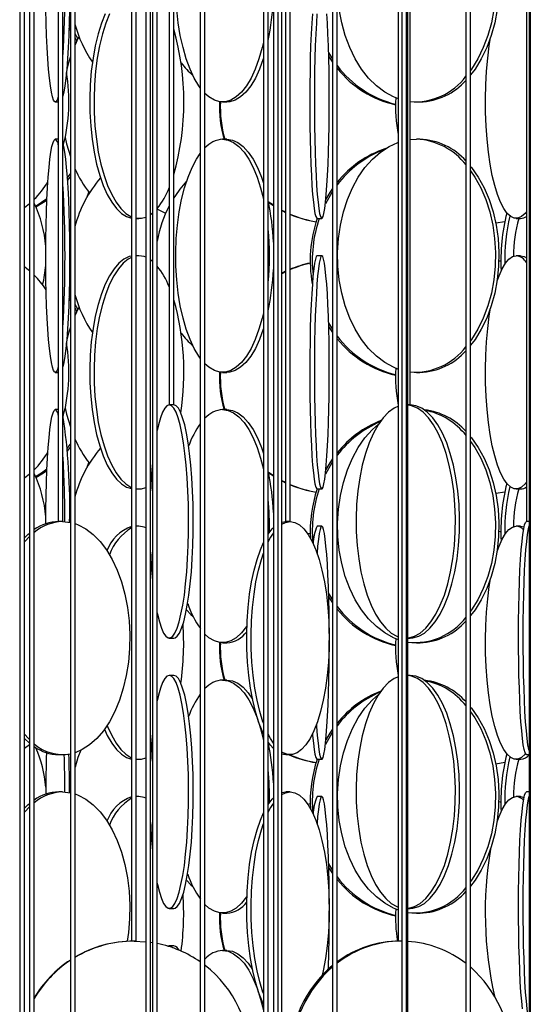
# Model space of a CAD drawing. Header units: millimetres. Extents: x 495 to 2657, y 518 to 2595.
# Tile 84 of 91: x 2359 to 2413, y 2298 to 2404. Entities that reach past the tile are written whole.
import ezdxf

# ---------------------------------------------------------------- set-up
doc = ezdxf.new("R2010")
doc.units = ezdxf.units.MM

msp = doc.modelspace()

# ---------------------------------------------------------------- linework, layer by layer
at = {"color": 7, "linetype": 'Continuous', "lineweight": 25}
for p, q in [((2358.71, 2574.8), (2358.71, 2120.05)), ((2359.21, 2120.05), (2359.21, 2574.8)), ((2359.76, 2574.8), (2359.76, 2177.55)), ((2360.26, 2177.55), (2360.26, 2574.8)), ((2362.85, 2574.8), (2362.85, 2350.05)), ((2363.35, 2350.05), (2363.35, 2574.8)), ((2364.14, 2574.8), (2364.14, 2247.55)), ((2364.64, 2247.55), (2364.64, 2574.8)), ((2370.7, 2574.8), (2370.7, 2305.05)), ((2371.2, 2305.05), (2371.2, 2574.8)), ((2372.24, 2574.8), (2372.24, 2132.55)), ((2372.74, 2132.55), (2372.74, 2574.8)), ((2372.95, 2574.8), (2372.95, 2190.05)), ((2373.45, 2190.05), (2373.45, 2574.8)), ((2374.74, 2574.8), (2374.74, 2362.55)), ((2375.24, 2362.55), (2375.24, 2574.8)), ((2378.07, 2574.8), (2378.07, 2235.05)), ((2378.57, 2235.05), (2378.57, 2574.8)), ((2384.85, 2574.8), (2384.85, 2292.55)), ((2385.35, 2292.55), (2385.35, 2574.8)), ((2385.91, 2574.8), (2385.91, 2120.05)), ((2386.41, 2120.05), (2386.41, 2574.8)), ((2386.82, 2177.55), (2386.82, 2574.8)), ((2387.22, 2574.8), (2387.22, 2350.05)), ((2387.72, 2350.05), (2387.72, 2574.8)), ((2392.25, 2574.8), (2392.25, 2247.55)), ((2392.75, 2247.55), (2392.75, 2574.8)), ((2399.29, 2574.8), (2399.29, 2305.05)), ((2399.66, 2574.8), (2399.66, 2132.55)), ((2400.16, 2132.55), (2400.16, 2574.8)), ((2400.3, 2190.05), (2400.3, 2574.8)), ((2400.57, 2362.55), (2400.57, 2574.8)), ((2406.55, 2574.8), (2406.55, 2235.05)), ((2407.05, 2235.05), (2407.05, 2574.8)), ((2413.04, 2574.8), (2413.04, 2350.05)), ((2413.31, 2574.8), (2413.31, 2177.55)), ((2413.44, 2574.8), (2413.44, 2120.05)), ((2364.14, 2402.76), (2363.99, 2402.96)), ((2364.14, 2403.07), (2364, 2403.26)), ((2364.84, 2401.62), (2364.64, 2401.98)), ((2391.82, 2400.35), (2392.25, 2399.64)), ((2391.83, 2399.96), (2392.25, 2399.32)), ((2362.53, 2395.05), (2362.85, 2395.05)), ((2380.46, 2395.05), (2380.92, 2395.05)), ((2401.25, 2395.05), (2401.62, 2395.05)), ((2362.85, 2391.05), (2362.53, 2391.05)), ((2380.92, 2391.05), (2380.46, 2391.05)), ((2400.57, 2391.01), (2401.25, 2391.05)), ((2401.62, 2391.05), (2401.25, 2391.05)), ((2363.82, 2386.61), (2364.14, 2387.02)), ((2359.21, 2383.73), (2359.76, 2384.15)), ((2373.41, 2383.6), (2374.35, 2383.11)), ((2385.35, 2384.38), (2385.91, 2384)), ((2385.35, 2384.31), (2385.91, 2383.94)), ((2386.82, 2383.46), (2387.22, 2383.26)), ((2371.2, 2382.55), (2371.48, 2382.55)), ((2386.82, 2383.41), (2387.22, 2383.21)), ((2390.6, 2382.55), (2391.1, 2382.55)), ((2411.93, 2382.55), (2412.41, 2382.55)), ((2409.74, 2382.08), (2410.72, 2382.23)), ((2371.48, 2378.55), (2371.2, 2378.55)), ((2371.48, 2378.55), (2371.2, 2378.53)), ((2391.1, 2378.55), (2390.6, 2378.55)), ((2412.41, 2378.55), (2411.93, 2378.55)), ((2372.95, 2377.95), (2372.74, 2378.11)), ((2361.51, 2376.48), (2361.39, 2376.57)), ((2361.51, 2376.65), (2361.41, 2376.71)), ((2387.22, 2376.89), (2386.82, 2376.69)), ((2364.14, 2373.76), (2363.99, 2373.96)), ((2364.14, 2374.07), (2364, 2374.26)), ((2364.84, 2372.62), (2364.64, 2372.98)), ((2391.82, 2371.35), (2392.25, 2370.64)), ((2391.83, 2370.96), (2392.25, 2370.32)), ((2362.53, 2366.05), (2362.85, 2366.05)), ((2380.46, 2366.05), (2380.92, 2366.05)), ((2401.25, 2366.05), (2401.62, 2366.05)), ((2374.74, 2362.55), (2374.74, 2362.55)), ((2375.24, 2362.55), (2374.74, 2362.55)), ((2400.57, 2362.55), (2400.3, 2362.55)), ((2362.85, 2362.05), (2362.53, 2362.05)), ((2380.92, 2362.05), (2380.46, 2362.05)), ((2363.82, 2357.61), (2364.14, 2358.02)), ((2359.21, 2354.73), (2359.76, 2355.15)), ((2385.35, 2355.38), (2385.91, 2355)), ((2385.35, 2355.31), (2385.91, 2354.94)), ((2372.74, 2353.98), (2372.77, 2354.01)), ((2386.82, 2354.46), (2387.22, 2354.26)), ((2386.82, 2354.41), (2387.22, 2354.21)), ((2371.2, 2353.55), (2371.48, 2353.55)), ((2390.6, 2353.55), (2391.1, 2353.55)), ((2409.74, 2353.08), (2410.72, 2353.23)), ((2411.93, 2353.55), (2412.41, 2353.55)), ((2363.35, 2350.05), (2362.85, 2350.05)), ((2363.3, 2350.05), (2364.14, 2349.96)), ((2386.82, 2349.99), (2387.24, 2350.05)), ((2387.72, 2350.05), (2387.22, 2350.05)), ((2413.31, 2350.05), (2413.04, 2350.05)), ((2371.48, 2349.55), (2371.2, 2349.55)), ((2371.48, 2349.55), (2371.2, 2349.53)), ((2389.85, 2348.78), (2389.59, 2348.72)), ((2391.1, 2349.55), (2390.6, 2349.55)), ((2412.41, 2349.55), (2411.93, 2349.55)), ((2412.41, 2349.55), (2412.78, 2349.47)), ((2391.82, 2342.35), (2392.25, 2341.64)), ((2391.83, 2341.96), (2392.25, 2341.32)), ((2374.74, 2337.55), (2375.24, 2337.55)), ((2380.46, 2337.05), (2380.92, 2337.05)), ((2400.3, 2337.55), (2400.55, 2337.55)), ((2401.25, 2337.05), (2401.62, 2337.05)), ((2375.24, 2333.55), (2374.74, 2333.55)), ((2380.92, 2333.05), (2380.46, 2333.05)), ((2400.55, 2333.55), (2400.3, 2333.55)), ((2359.21, 2325.73), (2359.76, 2326.15)), ((2385.35, 2326.31), (2385.46, 2326.23)), ((2362.89, 2325.05), (2363.3, 2325.05)), ((2371.2, 2324.55), (2371.48, 2324.55)), ((2372.74, 2324.98), (2372.77, 2325.01)), ((2387.24, 2325.05), (2387.71, 2325.05)), ((2390.6, 2324.55), (2391.1, 2324.55)), ((2411.93, 2324.55), (2412.41, 2324.55)), ((2413.04, 2325.05), (2413.31, 2325.05)), ((2409.74, 2324.08), (2410.72, 2324.23)), ((2363.3, 2321.05), (2362.89, 2321.05)), ((2363.3, 2321.05), (2364.14, 2320.96)), ((2371.48, 2320.55), (2371.2, 2320.55)), ((2371.48, 2320.55), (2371.2, 2320.53)), ((2386.82, 2320.99), (2387.24, 2321.05)), ((2387.71, 2321.05), (2387.24, 2321.05)), ((2391.1, 2320.55), (2390.6, 2320.55)), ((2412.41, 2320.55), (2411.93, 2320.55)), ((2412.41, 2320.55), (2412.78, 2320.47)), ((2413.31, 2321.05), (2413.04, 2321.05)), ((2389.85, 2319.78), (2389.59, 2319.72)), ((2391.82, 2313.35), (2392.25, 2312.64)), ((2391.83, 2312.96), (2392.25, 2312.32)), ((2374.74, 2308.55), (2375.24, 2308.55)), ((2400.3, 2308.55), (2400.55, 2308.55)), ((2380.46, 2308.05), (2380.92, 2308.05)), ((2401.25, 2308.05), (2401.62, 2308.05)), ((2371.2, 2305.05), (2370.7, 2305.05)), ((2370.98, 2305.05), (2372.24, 2304.98)), ((2372.74, 2304.92), (2372.95, 2304.89)), ((2374.74, 2304.55), (2374.58, 2304.51)), ((2375.24, 2304.55), (2374.74, 2304.55)), ((2399.66, 2305.05), (2399.29, 2305.05)), ((2380.92, 2304.05), (2380.46, 2304.05))]:
    msp.add_line(p, q, dxfattribs=at)
at = {"color": 7, "linetype": 'Continuous', "lineweight": 25, "flags": 128}
for points in [[(2363.35, 2419.44), (2363.39, 2419.27), (2363.5, 2418.67), (2363.61, 2417.92), (2363.7, 2417.02), (2363.79, 2415.99), (2363.87, 2414.84), (2363.93, 2413.58), (2363.99, 2412.25), (2364.02, 2410.84), (2364.05, 2409.39), (2364.06, 2407.92), (2364.06, 2406.44), (2364.04, 2404.97), (2364.01, 2403.55), (2363.96, 2402.17), (2363.9, 2400.88), (2363.83, 2399.67), (2363.75, 2398.58), (2363.66, 2397.61), (2363.55, 2396.79), (2363.45, 2396.11), (2363.35, 2395.66)], [(2378.07, 2396.56), (2377.91, 2396.79), (2377.42, 2397.61), (2376.97, 2398.58), (2376.57, 2399.67), (2376.22, 2400.88), (2375.93, 2402.17), (2375.71, 2403.55), (2375.55, 2404.97), (2375.46, 2406.44), (2375.45, 2407.92), (2375.5, 2409.39), (2375.62, 2410.84), (2375.81, 2412.25), (2376.07, 2413.58), (2376.38, 2414.84), (2376.76, 2415.99), (2377.19, 2417.02), (2377.66, 2417.92), (2378.07, 2418.54)], [(2407.05, 2417.13), (2407.15, 2417.02), (2407.87, 2415.99), (2408.5, 2414.84), (2409.03, 2413.58), (2409.46, 2412.25), (2409.79, 2410.84), (2409.99, 2409.39), (2410.08, 2407.92), (2410.05, 2406.44), (2409.9, 2404.97), (2409.64, 2403.55), (2409.26, 2402.17), (2408.78, 2400.88), (2408.19, 2399.67), (2407.52, 2398.58), (2407.05, 2397.96)], [(2407.05, 2416.65), (2407.5, 2415.99), (2408.13, 2414.84), (2408.67, 2413.58), (2409.1, 2412.25), (2409.42, 2410.84), (2409.62, 2409.39), (2409.71, 2407.92), (2409.68, 2406.44), (2409.54, 2404.97), (2409.27, 2403.55), (2408.89, 2402.17), (2408.41, 2400.88), (2407.83, 2399.67), (2407.15, 2398.58), (2407.05, 2398.44)], [(2362.85, 2395.65), (2362.83, 2395.59), (2362.71, 2395.25), (2362.59, 2395.07), (2362.47, 2395.07), (2362.35, 2395.25), (2362.23, 2395.59), (2362.11, 2396.11), (2362.01, 2396.79), (2361.9, 2397.61), (2361.81, 2398.58), (2361.73, 2399.67), (2361.66, 2400.88), (2361.6, 2402.17), (2361.55, 2403.55), (2361.52, 2404.97)], [(2399.33, 2395.37), (2398.78, 2395.59), (2397.84, 2396.11), (2396.95, 2396.79), (2396.11, 2397.61), (2395.35, 2398.58), (2394.68, 2399.67), (2394.09, 2400.88), (2393.61, 2402.17), (2393.23, 2403.55), (2392.97, 2404.97)], [(2367.88, 2404.52), (2367.47, 2403.49), (2367.12, 2402.34), (2366.81, 2401.08), (2366.57, 2399.75), (2366.38, 2398.34), (2366.27, 2396.89), (2366.22, 2395.42), (2366.23, 2393.94), (2366.32, 2392.47), (2366.47, 2391.05), (2366.68, 2389.67), (2366.96, 2388.38), (2367.29, 2387.17), (2367.67, 2386.08), (2368.1, 2385.11), (2368.58, 2384.29), (2369.08, 2383.61), (2369.62, 2383.09), (2370.17, 2382.75), (2370.7, 2382.58)], [(2368.34, 2404.52), (2367.94, 2403.49), (2367.58, 2402.34), (2367.27, 2401.08), (2367.03, 2399.75), (2366.85, 2398.34), (2366.73, 2396.89), (2366.68, 2395.42), (2366.69, 2393.94), (2366.78, 2392.47), (2366.93, 2391.05), (2367.14, 2389.67), (2367.42, 2388.38), (2367.75, 2387.17), (2368.13, 2386.08), (2368.57, 2385.11), (2369.04, 2384.29), (2369.54, 2383.61), (2370.08, 2383.09), (2370.63, 2382.75), (2370.7, 2382.71)], [(2390.08, 2404.52), (2390.01, 2403.49), (2389.95, 2402.34), (2389.9, 2401.08), (2389.86, 2399.75), (2389.83, 2398.34), (2389.81, 2396.89), (2389.8, 2395.42), (2389.8, 2393.94), (2389.81, 2392.47), (2389.84, 2391.05), (2389.88, 2389.67), (2389.92, 2388.38), (2389.98, 2387.17), (2390.04, 2386.08), (2390.11, 2385.11), (2390.19, 2384.29), (2390.27, 2383.61), (2390.36, 2383.09), (2390.46, 2382.75), (2390.55, 2382.57), (2390.6, 2382.55)], [(2390.57, 2404.52), (2390.51, 2403.49), (2390.45, 2402.34), (2390.4, 2401.08), (2390.36, 2399.75), (2390.32, 2398.34), (2390.31, 2396.89), (2390.3, 2395.42), (2390.3, 2393.94), (2390.31, 2392.47), (2390.34, 2391.05), (2390.37, 2389.67), (2390.42, 2388.38), (2390.48, 2387.17), (2390.54, 2386.08), (2390.61, 2385.11), (2390.69, 2384.29), (2390.77, 2383.61), (2390.86, 2383.09), (2390.95, 2382.75), (2391.05, 2382.57), (2391.14, 2382.57), (2391.24, 2382.75), (2391.33, 2383.09), (2391.42, 2383.61), (2391.5, 2384.29), (2391.58, 2385.11), (2391.65, 2386.08), (2391.72, 2387.17), (2391.77, 2388.38), (2391.82, 2389.67), (2391.85, 2391.05), (2391.88, 2392.47), (2391.89, 2393.94), (2391.9, 2395.42), (2391.89, 2396.89), (2391.87, 2398.34), (2391.84, 2399.75), (2391.8, 2401.08), (2391.75, 2402.34), (2391.69, 2403.49), (2391.62, 2404.52)], [(2364.95, 2401.84), (2364.64, 2402.34), (2364.64, 2402.35)], [(2365.07, 2402.06), (2364.95, 2401.84), (2364.64, 2401.18)], [(2384.85, 2401.45), (2384.71, 2400.88), (2384.36, 2399.67), (2383.96, 2398.58), (2383.51, 2397.61), (2383.02, 2396.79), (2382.49, 2396.11), (2381.93, 2395.59), (2381.35, 2395.25), (2380.76, 2395.07), (2380.17, 2395.07), (2379.58, 2395.25), (2379, 2395.59), (2378.57, 2395.97)], [(2413.04, 2383.27), (2412.89, 2383.09), (2412.51, 2382.75), (2412.12, 2382.57), (2411.73, 2382.57), (2411.35, 2382.75), (2410.97, 2383.09), (2410.6, 2383.61), (2410.25, 2384.29), (2409.93, 2385.11), (2409.64, 2386.08), (2409.37, 2387.17), (2409.14, 2388.38), (2408.96, 2389.67), (2408.81, 2391.05), (2408.71, 2392.47), (2408.65, 2393.94), (2408.64, 2395.42), (2408.67, 2396.89), (2408.75, 2398.34), (2408.88, 2399.75), (2409.05, 2401.08), (2409.18, 2401.92)], [(2364.14, 2399.91), (2363.93, 2399.25), (2363.75, 2398.56)], [(2384.85, 2399.75), (2384.82, 2399.67), (2384.42, 2398.58), (2383.97, 2397.61), (2383.48, 2396.79), (2382.95, 2396.11), (2382.39, 2395.59), (2381.81, 2395.25), (2381.22, 2395.07), (2380.92, 2395.05)], [(2362.85, 2366.65), (2362.83, 2366.59), (2362.71, 2366.25), (2362.59, 2366.07), (2362.47, 2366.07), (2362.35, 2366.25), (2362.23, 2366.59), (2362.11, 2367.11), (2362.01, 2367.79), (2361.9, 2368.61), (2361.81, 2369.58), (2361.73, 2370.67), (2361.66, 2371.88), (2361.6, 2373.17), (2361.55, 2374.55), (2361.52, 2375.97), (2361.5, 2377.44), (2361.5, 2378.92), (2361.51, 2380.39), (2361.54, 2381.84), (2361.57, 2383.25), (2361.63, 2384.58), (2361.69, 2385.84), (2361.77, 2386.99), (2361.86, 2388.02), (2361.95, 2388.92), (2362.06, 2389.67), (2362.17, 2390.27), (2362.29, 2390.7), (2362.41, 2390.96), (2362.53, 2391.05), (2362.53, 2391.05)], [(2363.59, 2391.23), (2363.74, 2390.55), (2364.14, 2389.19)], [(2380.46, 2391.05), (2381.06, 2390.96), (2381.64, 2390.7), (2382.21, 2390.27), (2382.76, 2389.67), (2383.27, 2388.92), (2383.74, 2388.02), (2384.17, 2386.99), (2384.54, 2385.84), (2384.85, 2384.65)], [(2380.92, 2391.05), (2381.52, 2390.96), (2382.1, 2390.7), (2382.67, 2390.27), (2383.21, 2389.67), (2383.73, 2388.92), (2384.2, 2388.02), (2384.63, 2386.99), (2384.85, 2386.34)], [(2363.35, 2390.44), (2363.39, 2390.27), (2363.5, 2389.67), (2363.61, 2388.92), (2363.7, 2388.02), (2363.79, 2386.99), (2363.87, 2385.84), (2363.93, 2384.58), (2363.99, 2383.25), (2364.02, 2381.84), (2364.05, 2380.39), (2364.06, 2378.92), (2364.06, 2377.44), (2364.04, 2375.97), (2364.01, 2374.55), (2363.96, 2373.17), (2363.9, 2371.88), (2363.83, 2370.67), (2363.75, 2369.58), (2363.66, 2368.61), (2363.55, 2367.79), (2363.45, 2367.11), (2363.35, 2366.66)], [(2399.33, 2366.37), (2398.78, 2366.59), (2397.84, 2367.11), (2396.95, 2367.79), (2396.11, 2368.61), (2395.35, 2369.58), (2394.68, 2370.67), (2394.09, 2371.88), (2393.61, 2373.17), (2393.23, 2374.55), (2392.97, 2375.97), (2392.82, 2377.44), (2392.79, 2378.92), (2392.88, 2380.39), (2393.09, 2381.84), (2393.41, 2383.25), (2393.84, 2384.58), (2394.37, 2385.84), (2395.01, 2386.99), (2395.72, 2388.02), (2396.52, 2388.92), (2397.39, 2389.67), (2398.3, 2390.27), (2399.26, 2390.7), (2399.29, 2390.71)], [(2378.07, 2367.56), (2377.91, 2367.79), (2377.42, 2368.61), (2376.97, 2369.58), (2376.57, 2370.67), (2376.22, 2371.88), (2375.93, 2373.17), (2375.71, 2374.55), (2375.55, 2375.97), (2375.46, 2377.44), (2375.45, 2378.92), (2375.5, 2380.39), (2375.62, 2381.84), (2375.81, 2383.25), (2376.07, 2384.58), (2376.38, 2385.84), (2376.76, 2386.99), (2377.19, 2388.02), (2377.66, 2388.92), (2378.07, 2389.54)], [(2407.05, 2388.13), (2407.15, 2388.02), (2407.87, 2386.99), (2408.5, 2385.84), (2409.03, 2384.58), (2409.46, 2383.25), (2409.79, 2381.84), (2409.99, 2380.39), (2410.08, 2378.92), (2410.05, 2377.44), (2409.9, 2375.97), (2409.64, 2374.55), (2409.26, 2373.17), (2408.78, 2371.88), (2408.19, 2370.67), (2407.52, 2369.58), (2407.05, 2368.96)], [(2407.05, 2387.65), (2407.5, 2386.99), (2408.13, 2385.84), (2408.67, 2384.58), (2409.1, 2383.25), (2409.42, 2381.84), (2409.62, 2380.39), (2409.71, 2378.92), (2409.68, 2377.44), (2409.54, 2375.97), (2409.27, 2374.55), (2408.89, 2373.17), (2408.41, 2371.88), (2407.83, 2370.67), (2407.15, 2369.58), (2407.05, 2369.44)], [(2363.8, 2386.88), (2364.02, 2387.17), (2364.14, 2387.34)], [(2392.25, 2385.77), (2391.96, 2385.34), (2391.54, 2384.64)], [(2360.41, 2383.89), (2361.04, 2384.29), (2361.63, 2384.71)], [(2360.45, 2383.79), (2361.27, 2384.29), (2361.62, 2384.53)], [(2366.12, 2385.4), (2366.09, 2385.34), (2365.91, 2384.83)], [(2392.25, 2385.45), (2392.18, 2385.34), (2391.48, 2384.12)], [(2371.2, 2382.57), (2371.77, 2382.57), (2372.24, 2382.7)], [(2372.74, 2382.98), (2372.89, 2383.09), (2372.95, 2383.15)], [(2370.7, 2378.52), (2370.45, 2378.46), (2369.89, 2378.2), (2369.35, 2377.77), (2368.83, 2377.17), (2368.34, 2376.42), (2367.88, 2375.52), (2367.47, 2374.49), (2367.12, 2373.34), (2366.81, 2372.08), (2366.57, 2370.75), (2366.38, 2369.34), (2366.27, 2367.89), (2366.22, 2366.42), (2366.23, 2364.94), (2366.32, 2363.47), (2366.47, 2362.05), (2366.68, 2360.67), (2366.96, 2359.38), (2367.29, 2358.17), (2367.67, 2357.08), (2368.1, 2356.11), (2368.58, 2355.29), (2369.08, 2354.61), (2369.62, 2354.09), (2370.17, 2353.75), (2370.7, 2353.58)], [(2370.7, 2378.38), (2370.35, 2378.2), (2369.81, 2377.77), (2369.29, 2377.17), (2368.8, 2376.42), (2368.34, 2375.52), (2367.94, 2374.49), (2367.58, 2373.34), (2367.27, 2372.08), (2367.03, 2370.75), (2366.85, 2369.34), (2366.73, 2367.89), (2366.68, 2366.42), (2366.69, 2364.94), (2366.78, 2363.47), (2366.93, 2362.05), (2367.14, 2360.67), (2367.42, 2359.38), (2367.75, 2358.17), (2368.13, 2357.08), (2368.57, 2356.11), (2369.04, 2355.29), (2369.54, 2354.61), (2370.08, 2354.09), (2370.63, 2353.75), (2370.7, 2353.71)], [(2372.24, 2378.39), (2372.05, 2378.46), (2371.48, 2378.55)], [(2390.6, 2378.55), (2390.5, 2378.46), (2390.41, 2378.2), (2390.32, 2377.77), (2390.23, 2377.17), (2390.15, 2376.42), (2390.08, 2375.52), (2390.01, 2374.49), (2389.95, 2373.34), (2389.9, 2372.08), (2389.86, 2370.75), (2389.83, 2369.34), (2389.81, 2367.89), (2389.8, 2366.42), (2389.8, 2364.94), (2389.81, 2363.47), (2389.84, 2362.05), (2389.88, 2360.67), (2389.92, 2359.38), (2389.98, 2358.17), (2390.04, 2357.08), (2390.11, 2356.11), (2390.19, 2355.29), (2390.27, 2354.61), (2390.36, 2354.09), (2390.46, 2353.75), (2390.55, 2353.57), (2390.6, 2353.55)], [(2391.1, 2378.55), (2391, 2378.46), (2390.91, 2378.2), (2390.82, 2377.77), (2390.73, 2377.17), (2390.65, 2376.42), (2390.57, 2375.52), (2390.51, 2374.49), (2390.45, 2373.34), (2390.4, 2372.08), (2390.36, 2370.75), (2390.32, 2369.34), (2390.31, 2367.89), (2390.3, 2366.42), (2390.3, 2364.94), (2390.31, 2363.47), (2390.34, 2362.05), (2390.37, 2360.67), (2390.42, 2359.38), (2390.48, 2358.17), (2390.54, 2357.08), (2390.61, 2356.11), (2390.69, 2355.29), (2390.77, 2354.61), (2390.86, 2354.09), (2390.95, 2353.75), (2391.05, 2353.57), (2391.14, 2353.57), (2391.24, 2353.75), (2391.33, 2354.09), (2391.42, 2354.61), (2391.5, 2355.29), (2391.58, 2356.11), (2391.65, 2357.08), (2391.72, 2358.17), (2391.77, 2359.38), (2391.82, 2360.67), (2391.85, 2362.05), (2391.88, 2363.47), (2391.89, 2364.94), (2391.9, 2366.42), (2391.89, 2367.89), (2391.87, 2369.34), (2391.84, 2370.75), (2391.8, 2372.08), (2391.75, 2373.34), (2391.69, 2374.49), (2391.62, 2375.52), (2391.54, 2376.42), (2391.46, 2377.17), (2391.37, 2377.77), (2391.28, 2378.2), (2391.19, 2378.46), (2391.1, 2378.55)], [(2409.89, 2375.85), (2410.09, 2376.42), (2410.43, 2377.17), (2410.78, 2377.77), (2411.16, 2378.2), (2411.54, 2378.46), (2411.93, 2378.55)], [(2412.41, 2378.55), (2412.8, 2378.46), (2413.04, 2378.32)], [(2359.76, 2376.94), (2359.48, 2377.17), (2359.21, 2377.37)], [(2410.29, 2377.95), (2410.23, 2377.96), (2410.08, 2377.98)], [(2387.22, 2376.84), (2386.88, 2376.67), (2386.82, 2376.64)], [(2364.95, 2372.84), (2364.64, 2373.34), (2364.64, 2373.35)], [(2365.07, 2373.06), (2364.95, 2372.84), (2364.64, 2372.18)], [(2413.04, 2354.27), (2412.89, 2354.09), (2412.51, 2353.75), (2412.12, 2353.57), (2411.73, 2353.57), (2411.35, 2353.75), (2410.97, 2354.09), (2410.6, 2354.61), (2410.25, 2355.29), (2409.93, 2356.11), (2409.64, 2357.08), (2409.37, 2358.17), (2409.14, 2359.38), (2408.96, 2360.67), (2408.81, 2362.05), (2408.71, 2363.47), (2408.65, 2364.94), (2408.64, 2366.42), (2408.67, 2367.89), (2408.75, 2369.34), (2408.88, 2370.75), (2409.05, 2372.08), (2409.18, 2372.92)], [(2384.85, 2372.45), (2384.71, 2371.88), (2384.36, 2370.67), (2383.96, 2369.58), (2383.51, 2368.61), (2383.02, 2367.79), (2382.49, 2367.11), (2381.93, 2366.59), (2381.35, 2366.25), (2380.76, 2366.07), (2380.17, 2366.07), (2379.58, 2366.25), (2379, 2366.59), (2378.57, 2366.97)], [(2364.14, 2370.91), (2363.93, 2370.25), (2363.75, 2369.56)], [(2384.85, 2370.75), (2384.82, 2370.67), (2384.42, 2369.58), (2383.97, 2368.61), (2383.48, 2367.79), (2382.95, 2367.11), (2382.39, 2366.59), (2381.81, 2366.25), (2381.22, 2366.07), (2380.92, 2366.05)], [(2374.74, 2362.55), (2374.5, 2362.46), (2374.26, 2362.2), (2374.02, 2361.77), (2373.79, 2361.17), (2373.58, 2360.42), (2373.45, 2359.83)], [(2373.45, 2340.26), (2373.48, 2340.11), (2373.69, 2339.29), (2373.91, 2338.61), (2374.14, 2338.09), (2374.38, 2337.75), (2374.62, 2337.57), (2374.87, 2337.57), (2375.11, 2337.75), (2375.35, 2338.09), (2375.58, 2338.61), (2375.8, 2339.29), (2376, 2340.11), (2376.19, 2341.08), (2376.36, 2342.17), (2376.5, 2343.38), (2376.62, 2344.67), (2376.71, 2346.05), (2376.78, 2347.47), (2376.81, 2348.94), (2376.82, 2350.42), (2376.8, 2351.89), (2376.75, 2353.34), (2376.67, 2354.75), (2376.56, 2356.08), (2376.43, 2357.34), (2376.28, 2358.49), (2376.1, 2359.52), (2375.9, 2360.42), (2375.69, 2361.17), (2375.47, 2361.77), (2375.23, 2362.2), (2374.99, 2362.46), (2374.74, 2362.55), (2374.74, 2362.55)], [(2375.24, 2337.55), (2375.36, 2337.57), (2375.6, 2337.75), (2375.84, 2338.09), (2376.07, 2338.61), (2376.29, 2339.29), (2376.5, 2340.11), (2376.68, 2341.08), (2376.85, 2342.17), (2376.99, 2343.38), (2377.11, 2344.67), (2377.2, 2346.05), (2377.27, 2347.47), (2377.31, 2348.94), (2377.31, 2350.42), (2377.29, 2351.89), (2377.24, 2353.34), (2377.16, 2354.75), (2377.06, 2356.08), (2376.92, 2357.34), (2376.77, 2358.49), (2376.59, 2359.52), (2376.4, 2360.42), (2376.18, 2361.17), (2375.96, 2361.77), (2375.72, 2362.2), (2375.48, 2362.46), (2375.24, 2362.55), (2375.24, 2362.55)], [(2399.31, 2362.41), (2398.84, 2362.2), (2398.24, 2361.77), (2397.66, 2361.17), (2397.12, 2360.42), (2396.62, 2359.52), (2396.16, 2358.49), (2395.77, 2357.34), (2395.43, 2356.08), (2395.16, 2354.75), (2394.96, 2353.34), (2394.83, 2351.89), (2394.77, 2350.42), (2394.79, 2348.94), (2394.88, 2347.47), (2395.05, 2346.05), (2395.29, 2344.67), (2395.59, 2343.38), (2395.96, 2342.17), (2396.38, 2341.08), (2396.86, 2340.11), (2397.39, 2339.29), (2397.95, 2338.61), (2398.54, 2338.09), (2399.15, 2337.75), (2399.29, 2337.69)], [(2400.3, 2337.56), (2400.41, 2337.57), (2401.04, 2337.75), (2401.65, 2338.09), (2402.24, 2338.61), (2402.8, 2339.29), (2403.33, 2340.11), (2403.8, 2341.08), (2404.23, 2342.17), (2404.6, 2343.38), (2404.9, 2344.67), (2405.14, 2346.05), (2405.31, 2347.47), (2405.4, 2348.94), (2405.42, 2350.42), (2405.36, 2351.89), (2405.23, 2353.34), (2405.03, 2354.75), (2404.76, 2356.08), (2404.42, 2357.34), (2404.02, 2358.49), (2403.57, 2359.52), (2403.07, 2360.42), (2402.53, 2361.17), (2401.95, 2361.77), (2401.35, 2362.2), (2400.72, 2362.46), (2400.3, 2362.54)], [(2400.55, 2337.55), (2400.86, 2337.57), (2401.49, 2337.75), (2402.1, 2338.09), (2402.69, 2338.61), (2403.25, 2339.29), (2403.78, 2340.11), (2404.26, 2341.08), (2404.68, 2342.17), (2405.05, 2343.38), (2405.35, 2344.67), (2405.59, 2346.05), (2405.76, 2347.47), (2405.85, 2348.94), (2405.87, 2350.42), (2405.81, 2351.89), (2405.68, 2353.34), (2405.48, 2354.75), (2405.21, 2356.08), (2404.87, 2357.34), (2404.48, 2358.49), (2404.02, 2359.52), (2403.52, 2360.42), (2402.98, 2361.17), (2402.4, 2361.77), (2401.8, 2362.2), (2401.18, 2362.46), (2400.55, 2362.55), (2400.55, 2362.55)], [(2361.5, 2349.81), (2361.5, 2349.92), (2361.51, 2351.39), (2361.54, 2352.84), (2361.57, 2354.25), (2361.63, 2355.58), (2361.69, 2356.84), (2361.77, 2357.99), (2361.86, 2359.02), (2361.95, 2359.92), (2362.06, 2360.67), (2362.17, 2361.27), (2362.29, 2361.7), (2362.41, 2361.96), (2362.53, 2362.05)], [(2363.59, 2362.23), (2363.74, 2361.55), (2364.14, 2360.19)], [(2380.46, 2362.05), (2381.06, 2361.96), (2381.64, 2361.7), (2382.21, 2361.27), (2382.76, 2360.67), (2383.27, 2359.92), (2383.74, 2359.02), (2384.17, 2357.99), (2384.54, 2356.84), (2384.85, 2355.65)], [(2380.92, 2362.05), (2381.52, 2361.96), (2382.1, 2361.7), (2382.67, 2361.27), (2383.21, 2360.67), (2383.73, 2359.92), (2384.2, 2359.02), (2384.63, 2357.99), (2384.85, 2357.34)], [(2399.33, 2337.37), (2398.78, 2337.59), (2397.84, 2338.11), (2396.95, 2338.79), (2396.11, 2339.61), (2395.35, 2340.58), (2394.68, 2341.67), (2394.09, 2342.88), (2393.61, 2344.17), (2393.23, 2345.55), (2392.97, 2346.97), (2392.82, 2348.44), (2392.79, 2349.92), (2392.88, 2351.39), (2393.09, 2352.84), (2393.41, 2354.25), (2393.84, 2355.58), (2394.37, 2356.84), (2395.01, 2357.99), (2395.72, 2359.02), (2396.52, 2359.92), (2397.18, 2360.5)], [(2407.05, 2359.13), (2407.15, 2359.02), (2407.87, 2357.99), (2408.5, 2356.84), (2409.03, 2355.58), (2409.46, 2354.25), (2409.79, 2352.84), (2409.99, 2351.39), (2410.08, 2349.92), (2410.05, 2348.44), (2409.9, 2346.97), (2409.64, 2345.55), (2409.26, 2344.17), (2408.78, 2342.88), (2408.19, 2341.67), (2407.52, 2340.58), (2407.05, 2339.96)], [(2363.8, 2357.88), (2364.02, 2358.17), (2364.14, 2358.34)], [(2407.05, 2358.65), (2407.5, 2357.99), (2408.13, 2356.84), (2408.67, 2355.58), (2409.1, 2354.25), (2409.42, 2352.84), (2409.62, 2351.39), (2409.71, 2349.92), (2409.68, 2348.44), (2409.54, 2346.97), (2409.27, 2345.55), (2408.89, 2344.17), (2408.41, 2342.88), (2407.83, 2341.67), (2407.15, 2340.58), (2407.05, 2340.44)], [(2366.12, 2356.4), (2366.09, 2356.34), (2365.91, 2355.83)], [(2392.25, 2356.45), (2392.18, 2356.34), (2391.48, 2355.12)], [(2392.25, 2356.77), (2391.96, 2356.34), (2391.54, 2355.64)], [(2360.41, 2354.89), (2361.04, 2355.29), (2361.63, 2355.71)], [(2360.45, 2354.79), (2361.27, 2355.29), (2361.62, 2355.53)], [(2371.2, 2353.57), (2371.77, 2353.57), (2372.24, 2353.7)], [(2364.64, 2349.83), (2364.99, 2349.7), (2365.81, 2349.27), (2366.59, 2348.67), (2367.33, 2347.92), (2368.01, 2347.02), (2368.62, 2345.99), (2369.16, 2344.84), (2369.61, 2343.58), (2369.98, 2342.25), (2370.25, 2340.84), (2370.43, 2339.39), (2370.51, 2337.92), (2370.48, 2336.44), (2370.36, 2334.97), (2370.13, 2333.55), (2369.81, 2332.17), (2369.4, 2330.88), (2368.9, 2329.67), (2368.32, 2328.58), (2367.68, 2327.61), (2366.97, 2326.79), (2366.21, 2326.11), (2365.41, 2325.59), (2364.64, 2325.26)], [(2387.71, 2350.05), (2388.21, 2349.96), (2388.69, 2349.7), (2389.17, 2349.27), (2389.62, 2348.67), (2390.05, 2347.92), (2390.44, 2347.02), (2390.8, 2345.99), (2391.11, 2344.84), (2391.38, 2343.58), (2391.59, 2342.25), (2391.75, 2340.84), (2391.85, 2339.39), (2391.89, 2337.92), (2391.88, 2336.44), (2391.81, 2334.97), (2391.68, 2333.55), (2391.49, 2332.17), (2391.25, 2330.88), (2390.96, 2329.67), (2390.63, 2328.58), (2390.25, 2327.61), (2389.84, 2326.79), (2389.4, 2326.11), (2388.93, 2325.59), (2388.45, 2325.25), (2387.96, 2325.07), (2387.46, 2325.07), (2386.97, 2325.25), (2386.82, 2325.33)], [(2386.82, 2349.76), (2387.22, 2349.96), (2387.71, 2350.05)], [(2413.04, 2325.05), (2412.99, 2325.07), (2412.89, 2325.25), (2412.79, 2325.59), (2412.69, 2326.11), (2412.6, 2326.79), (2412.52, 2327.61), (2412.44, 2328.58), (2412.37, 2329.67), (2412.32, 2330.88), (2412.27, 2332.17), (2412.23, 2333.55), (2412.2, 2334.97), (2412.19, 2336.44), (2412.18, 2337.92), (2412.19, 2339.39), (2412.21, 2340.84), (2412.25, 2342.25), (2412.29, 2343.58), (2412.34, 2344.84), (2412.41, 2345.99), (2412.48, 2347.02), (2412.56, 2347.92), (2412.65, 2348.67), (2412.74, 2349.27), (2412.84, 2349.7), (2412.94, 2349.96), (2413.04, 2350.05), (2413.04, 2350.05)], [(2359.25, 2348.34), (2359.6, 2348.67), (2359.76, 2348.81)], [(2372.24, 2349.39), (2372.05, 2349.46), (2371.48, 2349.55)], [(2385.35, 2348.7), (2385.78, 2349.27), (2385.91, 2349.4)], [(2389.85, 2348.76), (2389.6, 2348.7), (2389.6, 2348.7)], [(2391.1, 2349.55), (2391, 2349.46), (2390.91, 2349.2), (2390.82, 2348.77), (2390.73, 2348.17), (2390.65, 2347.42), (2390.58, 2346.64)], [(2391.89, 2338.03), (2391.89, 2338.89), (2391.87, 2340.34), (2391.84, 2341.75), (2391.8, 2343.08), (2391.75, 2344.34), (2391.69, 2345.49), (2391.62, 2346.52), (2391.54, 2347.42), (2391.46, 2348.17), (2391.37, 2348.77), (2391.28, 2349.2), (2391.19, 2349.46), (2391.1, 2349.55)], [(2409.89, 2346.85), (2410.09, 2347.42), (2410.43, 2348.17), (2410.78, 2348.77), (2411.16, 2349.2), (2411.54, 2349.46), (2411.93, 2349.55)], [(2410.29, 2348.95), (2410.23, 2348.96), (2410.08, 2348.98)], [(2413.31, 2325.49), (2413.29, 2325.59), (2413.19, 2326.11), (2413.1, 2326.79), (2413.02, 2327.61), (2412.94, 2328.58), (2412.87, 2329.67), (2412.81, 2330.88), (2412.77, 2332.17), (2412.73, 2333.55), (2412.7, 2334.97), (2412.69, 2336.44), (2412.68, 2337.92), (2412.69, 2339.39), (2412.71, 2340.84), (2412.75, 2342.25), (2412.79, 2343.58), (2412.84, 2344.84), (2412.91, 2345.99), (2412.98, 2347.02), (2413.06, 2347.92), (2413.15, 2348.67), (2413.24, 2349.27), (2413.31, 2349.6)], [(2359.21, 2347.84), (2359.27, 2347.92), (2359.76, 2348.44)], [(2384.85, 2327.29), (2384.7, 2327.61), (2384.32, 2328.58), (2383.99, 2329.67), (2383.7, 2330.88), (2383.46, 2332.17), (2383.27, 2333.55), (2383.14, 2334.97), (2383.07, 2336.44), (2383.06, 2337.92), (2383.1, 2339.39), (2383.2, 2340.84), (2383.36, 2342.25), (2383.57, 2343.58), (2383.84, 2344.84), (2384.15, 2345.99), (2384.51, 2347.02), (2384.85, 2347.81)], [(2384.85, 2328.43), (2384.79, 2328.58), (2384.46, 2329.67), (2384.17, 2330.88), (2383.93, 2332.17), (2383.75, 2333.55), (2383.61, 2334.97), (2383.54, 2336.44), (2383.53, 2337.92), (2383.57, 2339.39), (2383.67, 2340.84), (2383.83, 2342.25), (2384.04, 2343.58), (2384.31, 2344.84), (2384.62, 2345.99), (2384.85, 2346.67)], [(2412.93, 2325.14), (2412.89, 2325.09), (2412.51, 2324.75), (2412.12, 2324.57), (2411.73, 2324.57), (2411.35, 2324.75), (2410.97, 2325.09), (2410.6, 2325.61), (2410.25, 2326.29), (2409.93, 2327.11), (2409.64, 2328.08), (2409.37, 2329.17), (2409.14, 2330.38), (2408.96, 2331.67), (2408.81, 2333.05), (2408.71, 2334.47), (2408.65, 2335.94), (2408.64, 2337.42), (2408.67, 2338.89), (2408.75, 2340.34), (2408.88, 2341.75), (2409.05, 2343.08), (2409.18, 2343.92)], [(2376.59, 2340.57), (2377.07, 2340.08), (2377.29, 2339.87)], [(2383.08, 2338.87), (2383.02, 2338.79), (2382.49, 2338.11), (2381.93, 2337.59), (2381.35, 2337.25), (2380.76, 2337.07), (2380.17, 2337.07), (2379.58, 2337.25), (2379, 2337.59), (2378.57, 2337.97)], [(2390.53, 2328.3), (2390.54, 2328.08), (2390.61, 2327.11), (2390.69, 2326.29), (2390.77, 2325.61), (2390.86, 2325.09), (2390.95, 2324.75), (2391.05, 2324.57), (2391.14, 2324.57), (2391.24, 2324.75), (2391.33, 2325.09), (2391.42, 2325.61), (2391.5, 2326.29), (2391.58, 2327.11), (2391.65, 2328.08), (2391.72, 2329.17), (2391.77, 2330.38), (2391.82, 2331.67), (2391.85, 2333.05), (2391.88, 2334.47), (2391.89, 2335.94), (2391.9, 2337.3)], [(2374.74, 2333.55), (2374.5, 2333.46), (2374.26, 2333.2), (2374.02, 2332.77), (2373.79, 2332.17), (2373.58, 2331.42), (2373.45, 2330.83)], [(2373.45, 2311.26), (2373.48, 2311.11), (2373.69, 2310.29), (2373.91, 2309.61), (2374.14, 2309.09), (2374.38, 2308.75), (2374.62, 2308.57), (2374.87, 2308.57), (2375.11, 2308.75), (2375.35, 2309.09), (2375.58, 2309.61), (2375.8, 2310.29), (2376, 2311.11), (2376.19, 2312.08), (2376.36, 2313.17), (2376.5, 2314.38), (2376.62, 2315.67), (2376.71, 2317.05), (2376.78, 2318.47), (2376.81, 2319.94), (2376.82, 2321.42), (2376.8, 2322.89), (2376.75, 2324.34), (2376.67, 2325.75), (2376.56, 2327.08), (2376.43, 2328.34), (2376.28, 2329.49), (2376.1, 2330.52), (2375.9, 2331.42), (2375.69, 2332.17), (2375.47, 2332.77), (2375.23, 2333.2), (2374.99, 2333.46), (2374.74, 2333.55), (2374.74, 2333.55)], [(2375.24, 2308.55), (2375.36, 2308.57), (2375.6, 2308.75), (2375.84, 2309.09), (2376.07, 2309.61), (2376.29, 2310.29), (2376.5, 2311.11), (2376.68, 2312.08), (2376.85, 2313.17), (2376.99, 2314.38), (2377.11, 2315.67), (2377.2, 2317.05), (2377.27, 2318.47), (2377.31, 2319.94), (2377.31, 2321.42), (2377.29, 2322.89), (2377.24, 2324.34), (2377.16, 2325.75), (2377.06, 2327.08), (2376.92, 2328.34), (2376.77, 2329.49), (2376.59, 2330.52), (2376.4, 2331.42), (2376.18, 2332.17), (2375.96, 2332.77), (2375.72, 2333.2), (2375.48, 2333.46), (2375.24, 2333.55), (2375.24, 2333.55)], [(2380.46, 2333.05), (2381.06, 2332.96), (2381.64, 2332.7), (2382.21, 2332.27), (2382.76, 2331.67), (2383.27, 2330.92), (2383.74, 2330.02), (2384.17, 2328.99), (2384.54, 2327.84), (2384.85, 2326.65)], [(2380.92, 2333.05), (2381.52, 2332.96), (2382.1, 2332.7), (2382.67, 2332.27), (2383.21, 2331.67), (2383.67, 2331.01)], [(2399.31, 2333.41), (2398.84, 2333.2), (2398.24, 2332.77), (2397.66, 2332.17), (2397.12, 2331.42), (2396.62, 2330.52), (2396.16, 2329.49), (2395.77, 2328.34), (2395.43, 2327.08), (2395.16, 2325.75), (2394.96, 2324.34), (2394.83, 2322.89), (2394.77, 2321.42), (2394.79, 2319.94), (2394.88, 2318.47), (2395.05, 2317.05), (2395.29, 2315.67), (2395.59, 2314.38), (2395.96, 2313.17), (2396.38, 2312.08), (2396.86, 2311.11), (2397.39, 2310.29), (2397.95, 2309.61), (2398.54, 2309.09), (2399.15, 2308.75), (2399.29, 2308.69)], [(2400.3, 2308.56), (2400.41, 2308.57), (2401.04, 2308.75), (2401.65, 2309.09), (2402.24, 2309.61), (2402.8, 2310.29), (2403.33, 2311.11), (2403.8, 2312.08), (2404.23, 2313.17), (2404.6, 2314.38), (2404.9, 2315.67), (2405.14, 2317.05), (2405.31, 2318.47), (2405.4, 2319.94), (2405.42, 2321.42), (2405.36, 2322.89), (2405.23, 2324.34), (2405.03, 2325.75), (2404.76, 2327.08), (2404.42, 2328.34), (2404.02, 2329.49), (2403.57, 2330.52), (2403.07, 2331.42), (2402.53, 2332.17), (2401.95, 2332.77), (2401.35, 2333.2), (2400.72, 2333.46), (2400.3, 2333.54)], [(2400.55, 2308.55), (2400.86, 2308.57), (2401.49, 2308.75), (2402.1, 2309.09), (2402.69, 2309.61), (2403.25, 2310.29), (2403.78, 2311.11), (2404.26, 2312.08), (2404.68, 2313.17), (2405.05, 2314.38), (2405.35, 2315.67), (2405.59, 2317.05), (2405.76, 2318.47), (2405.85, 2319.94), (2405.87, 2321.42), (2405.81, 2322.89), (2405.68, 2324.34), (2405.48, 2325.75), (2405.21, 2327.08), (2404.87, 2328.34), (2404.48, 2329.49), (2404.02, 2330.52), (2403.52, 2331.42), (2402.98, 2332.17), (2402.4, 2332.77), (2401.8, 2333.2), (2401.18, 2333.46), (2400.55, 2333.55), (2400.55, 2333.55)], [(2399.33, 2308.37), (2398.78, 2308.59), (2397.84, 2309.11), (2396.95, 2309.79), (2396.11, 2310.61), (2395.35, 2311.58), (2394.68, 2312.67), (2394.09, 2313.88), (2393.61, 2315.17), (2393.23, 2316.55), (2392.97, 2317.97), (2392.82, 2319.44), (2392.79, 2320.92), (2392.88, 2322.39), (2393.09, 2323.84), (2393.41, 2325.25), (2393.84, 2326.58), (2394.37, 2327.84), (2395.01, 2328.99), (2395.72, 2330.02), (2396.52, 2330.92), (2397.18, 2331.5)], [(2407.05, 2330.13), (2407.15, 2330.02), (2407.87, 2328.99), (2408.5, 2327.84), (2409.03, 2326.58), (2409.46, 2325.25), (2409.79, 2323.84), (2409.99, 2322.39), (2410.08, 2320.92), (2410.05, 2319.44), (2409.9, 2317.97), (2409.64, 2316.55), (2409.26, 2315.17), (2408.78, 2313.88), (2408.19, 2312.67), (2407.52, 2311.58), (2407.05, 2310.96)], [(2407.05, 2329.65), (2407.5, 2328.99), (2408.13, 2327.84), (2408.67, 2326.58), (2409.1, 2325.25), (2409.42, 2323.84), (2409.62, 2322.39), (2409.71, 2320.92), (2409.68, 2319.44), (2409.54, 2317.97), (2409.27, 2316.55), (2408.89, 2315.17), (2408.41, 2313.88), (2407.83, 2312.67), (2407.15, 2311.58), (2407.05, 2311.44)], [(2367.8, 2327.78), (2368.1, 2327.11), (2368.58, 2326.29), (2369.08, 2325.61), (2369.62, 2325.09), (2370.17, 2324.75), (2370.7, 2324.58)], [(2368.09, 2328.2), (2368.13, 2328.08), (2368.57, 2327.11), (2369.04, 2326.29), (2369.54, 2325.61), (2370.08, 2325.09), (2370.63, 2324.75), (2370.7, 2324.71)], [(2392.25, 2327.77), (2391.96, 2327.34), (2391.54, 2326.64)], [(2359.76, 2326.66), (2359.64, 2326.79), (2359.21, 2327.26)], [(2359.76, 2326.29), (2359.23, 2326.79), (2359.21, 2326.8)], [(2385.91, 2326.27), (2385.58, 2326.79), (2385.35, 2327.23)], [(2390.1, 2327.28), (2390.11, 2327.11), (2390.19, 2326.29), (2390.27, 2325.61), (2390.36, 2325.09), (2390.46, 2324.75), (2390.55, 2324.57), (2390.6, 2324.55)], [(2392.25, 2327.45), (2392.18, 2327.34), (2391.48, 2326.12)], [(2365.26, 2325.52), (2364.96, 2324.75), (2364.64, 2323.69)], [(2385.91, 2325.7), (2385.55, 2326.11), (2385.37, 2326.37)], [(2371.2, 2324.57), (2371.77, 2324.57), (2372.24, 2324.7)], [(2387.24, 2325.05), (2386.99, 2325.07), (2386.82, 2325.11)], [(2364.64, 2320.83), (2364.99, 2320.7), (2365.81, 2320.27), (2366.59, 2319.67), (2367.33, 2318.92), (2368.01, 2318.02), (2368.62, 2316.99), (2369.16, 2315.84), (2369.61, 2314.58), (2369.98, 2313.25), (2370.25, 2311.84), (2370.43, 2310.39), (2370.51, 2308.92), (2370.48, 2307.44), (2370.36, 2305.97), (2370.22, 2305.03)], [(2372.24, 2320.39), (2372.05, 2320.46), (2371.48, 2320.55)], [(2385.35, 2319.7), (2385.78, 2320.27), (2385.91, 2320.4)], [(2386.82, 2320.76), (2387.22, 2320.96), (2387.71, 2321.05)], [(2387.71, 2321.05), (2388.21, 2320.96), (2388.69, 2320.7), (2389.17, 2320.27), (2389.62, 2319.67), (2390.05, 2318.92), (2390.44, 2318.02), (2390.8, 2316.99), (2391.11, 2315.84), (2391.38, 2314.58), (2391.59, 2313.25), (2391.75, 2311.84), (2391.85, 2310.39), (2391.89, 2308.92), (2391.88, 2307.44), (2391.81, 2305.97), (2391.68, 2304.55), (2391.49, 2303.17), (2391.25, 2301.88), (2391.15, 2301.41)], [(2391.1, 2320.55), (2391, 2320.46), (2390.91, 2320.2), (2390.82, 2319.77), (2390.73, 2319.17), (2390.65, 2318.42), (2390.58, 2317.64)], [(2391.89, 2309.03), (2391.89, 2309.89), (2391.87, 2311.34), (2391.84, 2312.75), (2391.8, 2314.08), (2391.75, 2315.34), (2391.69, 2316.49), (2391.62, 2317.52), (2391.54, 2318.42), (2391.46, 2319.17), (2391.37, 2319.77), (2391.28, 2320.2), (2391.19, 2320.46), (2391.1, 2320.55)], [(2409.89, 2317.85), (2410.09, 2318.42), (2410.43, 2319.17), (2410.78, 2319.77), (2411.16, 2320.2), (2411.54, 2320.46), (2411.93, 2320.55)], [(2412.6, 2297.79), (2412.52, 2298.61), (2412.44, 2299.58), (2412.37, 2300.67), (2412.32, 2301.88), (2412.27, 2303.17), (2412.23, 2304.55), (2412.2, 2305.97), (2412.19, 2307.44), (2412.18, 2308.92), (2412.19, 2310.39), (2412.21, 2311.84), (2412.25, 2313.25), (2412.29, 2314.58), (2412.34, 2315.84), (2412.41, 2316.99), (2412.48, 2318.02), (2412.56, 2318.92), (2412.65, 2319.67), (2412.74, 2320.27), (2412.84, 2320.7), (2412.94, 2320.96), (2413.04, 2321.05)], [(2413.31, 2296.49), (2413.29, 2296.59), (2413.19, 2297.11), (2413.1, 2297.79), (2413.02, 2298.61), (2412.94, 2299.58), (2412.87, 2300.67), (2412.81, 2301.88), (2412.77, 2303.17), (2412.73, 2304.55), (2412.7, 2305.97), (2412.69, 2307.44), (2412.68, 2308.92), (2412.69, 2310.39), (2412.71, 2311.84), (2412.75, 2313.25), (2412.79, 2314.58), (2412.84, 2315.84), (2412.91, 2316.99), (2412.98, 2318.02), (2413.06, 2318.92), (2413.15, 2319.67), (2413.24, 2320.27), (2413.31, 2320.6)], [(2359.21, 2318.84), (2359.27, 2318.92), (2359.76, 2319.44)], [(2359.25, 2319.34), (2359.6, 2319.67), (2359.76, 2319.81)], [(2389.85, 2319.76), (2389.6, 2319.7), (2389.6, 2319.7)], [(2410.29, 2319.95), (2410.23, 2319.96), (2410.08, 2319.98)], [(2384.85, 2298.29), (2384.7, 2298.61), (2384.32, 2299.58), (2383.99, 2300.67), (2383.7, 2301.88), (2383.46, 2303.17), (2383.27, 2304.55), (2383.14, 2305.97), (2383.07, 2307.44), (2383.06, 2308.92), (2383.1, 2310.39), (2383.2, 2311.84), (2383.36, 2313.25), (2383.57, 2314.58), (2383.84, 2315.84), (2384.15, 2316.99), (2384.51, 2318.02), (2384.85, 2318.81)], [(2384.85, 2299.43), (2384.79, 2299.58), (2384.46, 2300.67), (2384.17, 2301.88), (2383.93, 2303.17), (2383.75, 2304.55), (2383.61, 2305.97), (2383.54, 2307.44), (2383.53, 2308.92), (2383.57, 2310.39), (2383.67, 2311.84), (2383.83, 2313.25), (2384.04, 2314.58), (2384.31, 2315.84), (2384.62, 2316.99), (2384.85, 2317.67)], [(2376.61, 2311.55), (2377.07, 2311.08), (2377.29, 2310.87)], [(2383.08, 2309.87), (2383.02, 2309.79), (2382.49, 2309.11), (2381.93, 2308.59), (2381.35, 2308.25), (2380.76, 2308.07), (2380.17, 2308.07), (2379.58, 2308.25), (2379, 2308.59), (2378.57, 2308.97)], [(2375.13, 2304.33), (2374.99, 2304.46), (2374.74, 2304.55)], [(2380.46, 2304.05), (2381.06, 2303.96), (2381.64, 2303.7), (2382.21, 2303.27), (2382.76, 2302.67), (2383.27, 2301.92), (2383.74, 2301.02), (2384.17, 2299.99), (2384.54, 2298.84), (2384.85, 2297.65)], [(2380.92, 2304.05), (2381.52, 2303.96), (2382.1, 2303.7), (2382.67, 2303.27), (2383.21, 2302.67), (2383.67, 2302.01)]]:
    msp.add_lwpolyline(points, dxfattribs=at)
at = {"color": 7, "linetype": 'Continuous', "lineweight": 25}
for centre, radius, start, end in [((2231.09, 2407.55), 132.48, 356.689, 3.311), ((2358.69, 2407.27), 27.24, 348.0841, 357.4981), ((2377.47, 2406.78), 13.27, 194.7499, 214.2695), ((2347.39, 2395.05), 28.92, 344.3608, 15.6392), ((2345.6, 2395.05), 18.39, 345.1086, 9.9334), ((2385.77, 2407.05), 12.5, 218.6276, 227.2172), ((2401.62, 2405.58), 11.08, 216.7944, 256.3093), ((2401.38, 2405.53), 11.03, 218.5321, 257.5527), ((2401.08, 2401.91), 6.84, 265.718, 323.0794), ((2401.4, 2401.89), 6.84, 271.8722, 318.9148), ((2392.84, 2394.55), 12.72, 177.6211, 195.9696), ((2392.93, 2394.55), 12.72, 177.6817, 195.9696), ((2414.89, 2394.55), 15.89, 176.6051, 190.891), ((2362.01, 2390.39), 0.839, 3.8637, 51.6325), ((2380.66, 2388.25), 2.81, 93.9328, 137.9966), ((2400.94, 2383.97), 7.09, 37.6249, 87.4673), ((2401.34, 2384.1), 6.96, 41.4907, 87.7223), ((2401.48, 2379.44), 11.19, 108.4959, 141.2961), ((2401.75, 2379.38), 11.27, 111.1784, 143.0035), ((2376.09, 2392.98), 12.53, 203.8621, 217.7635), ((2377.17, 2378.44), 12.95, 139.1595, 165.4499), ((2352.87, 2391.96), 10.43, 315.1758, 328.2656), ((2231.09, 2378.55), 132.48, 356.689, 3.311), ((2366.88, 2388.95), 8.45, 321.0449, 338.4821), ((2385.78, 2378.05), 12.5, 137.1973, 147.4455), ((2348.49, 2378.57), 13.05, 4.3766, 25.583), ((2385.78, 2378.05), 12.5, 151.9914, 170.3977), ((2358.28, 2378.78), 27.66, 2.5731, 11.8447), ((2392.49, 2394.14), 12.1, 246.7785, 260.4719), ((2392.4, 2394.14), 12.09, 247.2666, 260.9068), ((2403.67, 2378.05), 13.82, 160.9927, 190.4221), ((2403.89, 2378.05), 13.82, 160.9917, 186.4809), ((2430.54, 2378.08), 20.25, 165.5357, 183.1587), ((2430.95, 2378.09), 20.25, 166.5075, 181.2478), ((2425.71, 2378.56), 14.07, 163.5174, 180.2227), ((2412.37, 2383.64), 1.09, 272.2049, 307.6788), ((2354.88, 2378.55), 30.6, 354.5412, 5.4588), ((2411.75, 2377.07), 1.49, 30.3105, 83.1264), ((2348.38, 2378.54), 13.16, 346.3553, 355.5812), ((2366.87, 2372.14), 8.45, 21.5281, 38.9449), ((2392.4, 2365.94), 12.11, 102.1589, 112.7283), ((2392.5, 2365.94), 12.11, 102.6185, 113.2161), ((2353.16, 2369.38), 10.04, 33.4143, 45.0115), ((2358.69, 2378.27), 27.24, 348.0841, 357.4981), ((2377.47, 2377.78), 13.27, 194.7499, 214.2695), ((2347.09, 2366.01), 29.22, 351.5123, 15.5468), ((2385.77, 2378.05), 12.5, 218.6276, 227.2172), ((2401.62, 2376.58), 11.08, 216.7944, 256.3093), ((2345.6, 2366.05), 18.39, 345.1086, 9.9334), ((2401.38, 2376.53), 11.03, 218.5321, 257.5527), ((2401.08, 2372.91), 6.84, 265.718, 323.0794), ((2401.4, 2372.89), 6.84, 271.8722, 318.9148), ((2392.84, 2365.55), 12.72, 177.6211, 195.9696), ((2392.93, 2365.55), 12.72, 177.6817, 195.9696), ((2414.89, 2365.55), 15.89, 176.6051, 190.891), ((2362.01, 2361.39), 0.839, 3.8637, 51.6325), ((2296.76, 2351.54), 67.32, 358.6697, 8.4561), ((2380.66, 2359.25), 2.81, 93.9328, 137.9966), ((2401.27, 2355.01), 7.07, 41.6358, 83.1057), ((2400.8, 2354.8), 7.3, 37.9596, 79.4551), ((2386.24, 2354.74), 10.02, 144.615, 160.1205), ((2401.52, 2350.4), 11.24, 111.3382, 141.2648), ((2401.83, 2350.28), 11.39, 113.2322, 142.8626), ((2376.09, 2363.98), 12.53, 203.8621, 217.7635), ((2352.87, 2362.96), 10.43, 315.1758, 328.2656), ((2243.8, 2350.02), 119.76, 0.0078, 3.4351), ((2377.17, 2349.44), 12.95, 139.1595, 165.4499), ((2431.93, 2350.72), 59.25, 174.5375, 177.4663), ((2348.49, 2349.57), 13.05, 4.3766, 25.583), ((2358.28, 2349.78), 27.66, 2.5731, 11.8447), ((2392.49, 2365.14), 12.1, 246.7785, 260.4719), ((2392.4, 2365.14), 12.09, 247.2666, 260.9068), ((2430.54, 2349.08), 20.25, 165.5357, 183.1587), ((2403.64, 2349.05), 13.79, 160.9723, 183.3334), ((2403.88, 2349.05), 13.81, 160.9907, 185.406), ((2430.95, 2349.09), 20.25, 166.5075, 181.2478), ((2425.71, 2349.56), 14.07, 163.5174, 180.2227), ((2412.37, 2354.63), 1.09, 272.1579, 307.1188), ((2354.84, 2349.55), 30.64, 358.7591, 5.4446), ((2363.43, 2345.17), 4.88, 91.5084, 130.4691), ((2362.99, 2345.29), 4.76, 91.2212, 125.0902), ((2372.09, 2345.48), 4.27, 108.9982, 160.3562), ((2373.61, 2344.58), 5.61, 121.2096, 160.0719), ((2391.89, 2344.71), 7.27, 145.4166, 154.2263), ((2394.41, 2347.7), 4.24, 154.1613, 180.6468), ((2411.83, 2348.28), 1.27, 44.8762, 85.291), ((2432, 2349.38), 59.32, 182.5355, 185.4608), ((2386.47, 2344.5), 10.28, 198.446, 215.2892), ((2401.62, 2347.58), 11.08, 216.7944, 256.3093), ((2401.38, 2347.53), 11.03, 218.5321, 257.5527), ((2401.11, 2343.88), 6.8, 263.1207, 323.1719), ((2401.4, 2343.89), 6.84, 271.8722, 318.9148), ((2344.86, 2337.05), 31.43, 352.0482, 3.6721), ((2380.69, 2339.97), 2.93, 274.4409, 323.743), ((2392.84, 2336.55), 12.72, 177.6211, 195.9696), ((2392.93, 2336.55), 12.72, 177.6817, 195.9696), ((2414.89, 2336.55), 15.89, 176.6051, 190.891), ((2380.66, 2330.25), 2.81, 93.9328, 137.9966), ((2401.27, 2326.01), 7.07, 41.6358, 83.1057), ((2400.8, 2325.8), 7.3, 37.9596, 79.4551), ((2401.52, 2321.4), 11.24, 111.3382, 141.2648), ((2401.83, 2321.28), 11.39, 113.2322, 142.8626), ((2386.24, 2325.74), 10.02, 144.615, 160.1205), ((2431.93, 2321.72), 59.25, 174.5375, 177.4663), ((2363.34, 2329.77), 4.71, 229.0891, 279.6924), ((2362.96, 2329.71), 4.66, 234.5598, 269.1288), ((2348.47, 2320.57), 13.07, 4.3826, 23.5609), ((2358.21, 2320.77), 27.72, 2.5776, 11.6435), ((2501.07, 2320.65), 139.57, 178.1095, 179.9353), ((2222.57, 2320.64), 140.99, 0.1633, 1.7942), ((2223.11, 2320.64), 140.95, 0.1389, 1.8167), ((2392.4, 2336.14), 12.1, 246.5306, 260.9064), ((2392.49, 2336.14), 12.1, 246.5309, 260.4718), ((2403.64, 2320.05), 13.79, 160.9723, 183.3334), ((2403.88, 2320.05), 13.81, 160.9907, 185.406), ((2430.54, 2320.08), 20.25, 165.5357, 183.1587), ((2430.95, 2320.09), 20.25, 166.5075, 181.2478), ((2425.71, 2320.56), 14.07, 163.5174, 180.2227), ((2412.34, 2325.78), 1.23, 273.5153, 322.0691), ((2354.84, 2320.55), 30.64, 358.7591, 5.4446), ((2362.99, 2316.29), 4.76, 91.2212, 125.0902), ((2363.43, 2316.17), 4.88, 91.5084, 130.4691), ((2372.09, 2316.48), 4.27, 108.9982, 160.3562), ((2373.61, 2315.58), 5.61, 121.2096, 160.0719), ((2394.41, 2318.7), 4.24, 154.1613, 180.6468), ((2411.83, 2319.28), 1.27, 44.8762, 85.291), ((2391.89, 2315.71), 7.27, 145.4166, 154.2263), ((2432, 2320.38), 59.32, 182.5355, 185.4608), ((2449.53, 2308.15), 40.92, 170.4834, 192.7134), ((2386.47, 2315.5), 10.28, 198.446, 215.2892), ((2401.62, 2318.58), 11.08, 216.7944, 256.3093), ((2401.38, 2318.53), 11.03, 218.5321, 257.5527), ((2401.11, 2314.88), 6.8, 263.1207, 323.1719), ((2344.76, 2308.05), 31.53, 352.5716, 3.6614), ((2401.4, 2314.89), 6.84, 271.8722, 318.9148), ((2380.69, 2310.97), 2.93, 274.4409, 323.743), ((2414.95, 2307.55), 15.95, 176.625, 189.0323), ((2392.84, 2307.55), 12.72, 177.6211, 195.9696), ((2392.93, 2307.55), 12.72, 177.6817, 195.9696), ((2217.42, 2307.91), 174.48, 358.0584, 0.1291), ((2370.98, 2292.68), 12.37, 90.0111, 120.879), ((2370.93, 2292.68), 12.37, 90.0109, 120.5824), ((2370.97, 2292.66), 12.39, 55.0196, 78.4524), ((2375.02, 2303.72), 0.858, 24.0229, 75.662), ((2399.49, 2293.72), 11.33, 90.2019, 126.4953), ((2399.66, 2293.71), 11.34, 90.2105, 127.5385), ((2399.57, 2293.69), 11.36, 52.0596, 86.3158), ((2380.66, 2301.25), 2.81, 93.9328, 137.9966), ((2370.98, 2292.6), 12.46, 123.3022, 149.314), ((2371.03, 2292.6), 12.46, 123.6066, 149.8125), ((2370.88, 2292.56), 12.53, 358.3315, 52.0989), ((2400.61, 2292.55), 12.95, 130.191, 229.809), ((2400.79, 2292.55), 12.96, 131.1972, 228.8028), ((2398.45, 2292.55), 12.96, 311.5981, 48.4019)]:
    msp.add_arc(centre, radius, start, end, dxfattribs=at)

doc.saveas('drawing.dxf')
